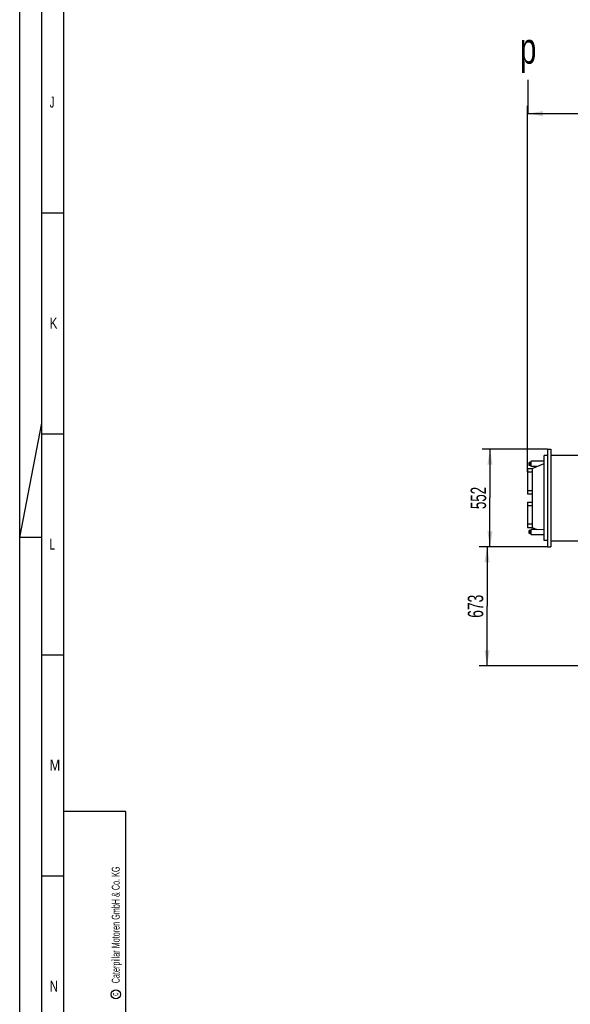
# Model space of a CAD drawing. Header units: millimetres. Extents: x 0 to 1189, y 0 to 841.
# Tile 17 of 131: x 0 to 124, y 191 to 414. Entities that reach past the tile are written whole.
import ezdxf
from ezdxf.enums import TextEntityAlignment as Align

# ---------------------------------------------------------------- set-up
doc = ezdxf.new("R2010")
doc.units = ezdxf.units.MM
doc.header["$LTSCALE"] = 65.395
doc.linetypes.add('PHANTOM', pattern=[0.8, 0.45, -0.05, 0.1, -0.05, 0.1, -0.05])
doc.layers.get('0').update_dxf_attribs({"linetype": 'CONTINUOUS'})
for name, color, linetype in [('0006_418000_29_SIMPLE1_T1_X_PBL571', 7, 'CONTINUOUS'), ('0006_418000_29_SIMPLE1_T2_X_PBL496', 7, 'CONTINUOUS'), ('0006_418000_29_SIMPLE1_X_ABL495', 7, 'CONTINUOUS'), ('rechts_3_VBL489', 7, 'CONTINUOUS')]:
    doc.layers.add(name, color=color, linetype=linetype)
doc.styles.get("Standard").update_dxf_attribs({"font": 'txt', "width": 0.6})
doc.styles.add('TEXTSTYLE_2', font='txt')
doc.dimstyles.new('DIMSTYLE_2', dxfattribs={"dimtxt": 3.5, "dimasz": 3.5, "dimexe": 1.8, "dimexo": 0, "dimgap": 0.875, "dimtad": 1, "dimlfac": 25, "dimdsep": 46, "dimtxsty": 'Standard', "dimblk": '_FILLED', "dimblk1": '_FILLED', "dimblk2": '_FILLED', "dimcen": 0.09, "dimadec": 0, "dimazin": 0, "dimtp": 2, "dimtm": 2, "dimtfac": 1, "dimtofl": 0, "dimtmove": 0, "dimatfit": 3, "dimldrblk": '_FILLED', "dimfxl": 1, "dimtolj": 1, "dimarcsym": 0})
doc.dimstyles.new('DIMSTYLE_5', dxfattribs={"dimtxt": 3.5, "dimasz": 3.5, "dimexe": 1.8, "dimexo": 0, "dimgap": 0.875, "dimtad": 1, "dimlfac": 25, "dimdsep": 46, "dimtxsty": 'Standard', "dimblk": '_FILLED', "dimblk1": '_FILLED', "dimblk2": '_FILLED', "dimcen": 0.09, "dimadec": 0, "dimazin": 0, "dimtp": 0.8, "dimtm": 0.8, "dimtfac": 1, "dimtofl": 0, "dimtmove": 0, "dimatfit": 3, "dimldrblk": '_FILLED', "dimfxl": 1, "dimtolj": 1, "dimarcsym": 0})

# ---------------------------------------------------------------- blocks, each defined once
blk = doc.blocks.new('_FILLED')
at = {"color": 0, "linetype": 'ByBlock'}
blk.add_solid([(0, 0), (-1, 0.167), (-1, -0.167)], dxfattribs=at)
blk = doc.blocks.new('*D33')
at = {"color": 2, "linetype": 'Continuous'}
for p, q in [((119.28, 294.92), (103.85, 294.92)), ((105.65, 294.92), (105.65, 281.46)), ((105.65, 268), (105.65, 281.46)), ((171.19, 268), (103.85, 268))]:
    blk.add_line(p, q, dxfattribs=at)
at = {"color": 2, "linetype": 'Continuous', "xscale": 3.5, "yscale": 3.5, "zscale": 3.5}
for p, rotation in [((105.65, 294.92), 90), ((105.65, 268), 270)]:
    blk.add_blockref('_FILLED', p, dxfattribs=dict(at, rotation=rotation))
at = {"color": 2, "linetype": 'Continuous', "width": 0.666667}
blk.add_text('673', height=3.5, rotation=90, dxfattribs=at).set_placement((104.78, 281.46), align=Align.CENTER)
blk = doc.blocks.new('*D34')
at = {"color": 2, "linetype": 'Continuous'}
for p, q in [((119.28, 317), (104.5, 317)), ((106.3, 317), (106.3, 305.96)), ((106.3, 294.92), (106.3, 305.96)), ((119.28, 294.92), (104.5, 294.92))]:
    blk.add_line(p, q, dxfattribs=at)
at = {"color": 2, "linetype": 'Continuous', "xscale": 3.5, "yscale": 3.5, "zscale": 3.5}
for p, rotation in [((106.3, 317), 90), ((106.3, 294.92), 270)]:
    blk.add_blockref('_FILLED', p, dxfattribs=dict(at, rotation=rotation))
at = {"color": 2, "linetype": 'Continuous', "width": 0.642857}
blk.add_text('552', height=3.5, rotation=90, dxfattribs=at).set_placement((105.43, 305.96), align=Align.CENTER)
blk = doc.blocks.new('*D35')
at = {"color": 2, "linetype": 'Continuous'}
for p, q in [((114.8, 311.84), (114.8, 394.71)), ((200, 363.93), (200, 394.71)), ((114.8, 392.91), (157.4, 392.91)), ((200, 392.91), (157.4, 392.91))]:
    blk.add_line(p, q, dxfattribs=at)
at = {"color": 2, "linetype": 'Continuous', "xscale": 3.5, "yscale": 3.5, "zscale": 3.5, "rotation": 180}
blk.add_blockref('_FILLED', (114.8, 392.91), dxfattribs=at)
at = {"color": 2, "linetype": 'Continuous', "xscale": 3.5, "yscale": 3.5, "zscale": 3.5}
blk.add_blockref('_FILLED', (200, 392.91), dxfattribs=at)
at = {"color": 2, "linetype": 'Continuous', "width": 0.619048}
blk.add_text('2130', height=3.5, dxfattribs=at).set_placement((157.4, 393.79), align=Align.CENTER)
blk = doc.blocks.new('0006_418000_29_SIMPLE1_T2_X_PBL496', base_point=(117.44, 305.96))
at = {"layer": '0006_418000_29_SIMPLE1_T2_X_PBL496', "color": 8, "linetype": 'PHANTOM'}
for p, q in [((119.28, 317), (119.28, 294.92)), ((119.28, 317), (120.08, 317)), ((120.08, 317), (120.08, 294.92)), ((115.6, 313.08), (115.6, 314.28)), ((118.52, 314.28), (115.6, 314.28)), ((118.52, 296.32), (118.52, 315.6)), ((119.28, 315.6), (118.52, 315.6)), ((114.8, 312.64), (114.8, 306.88)), ((114.8, 312.64), (115.8, 312.64)), ((115.15, 313.34), (115.15, 314.02)), ((115.6, 314.02), (115.15, 314.02)), ((115.6, 313.85), (115.15, 313.85)), ((115.6, 313.51), (115.15, 313.51)), ((115.6, 313.34), (115.15, 313.34)), ((116.86, 313.08), (115.6, 313.08)), ((115.8, 312.64), (118.52, 313.76)), ((115.8, 312.64), (115.8, 299.28)), ((114.8, 311.84), (115.8, 311.84)), ((114.8, 307.68), (115.8, 307.68)), ((114.8, 306.88), (115.8, 306.88)), ((114.8, 305.04), (114.8, 299.28)), ((114.8, 305.04), (115.8, 305.04)), ((114.8, 304.24), (115.8, 304.24)), ((114.8, 300.08), (115.8, 300.08)), ((114.8, 299.28), (115.8, 299.28)), ((115.15, 297.9), (115.15, 298.58)), ((115.6, 298.58), (115.15, 298.58)), ((115.6, 297.64), (115.6, 298.84)), ((116.86, 298.84), (115.6, 298.84)), ((115.8, 299.28), (116.93, 298.81)), ((118.52, 298.76), (116.93, 298.81)), ((115.6, 298.41), (115.15, 298.41)), ((115.6, 298.07), (115.15, 298.07)), ((115.6, 297.9), (115.15, 297.9)), ((118.52, 297.64), (115.6, 297.64)), ((119.28, 296.32), (118.52, 296.32)), ((119.28, 294.92), (120.08, 294.92))]:
    blk.add_line(p, q, dxfattribs=at)
blk = doc.blocks.new('0006_418000_29_SIMPLE1_T1_X_PBL571', base_point=(140.74, 305.96))
at = {"layer": '0006_418000_29_SIMPLE1_T1_X_PBL571', "color": 8, "linetype": 'PHANTOM'}
for p, q in [((120.08, 315.68), (155.59, 315.68)), ((120.08, 296.24), (156.64, 296.24)), ((160.08, 296.24), (161.4, 296.24))]:
    blk.add_line(p, q, dxfattribs=at)
blk = doc.blocks.new('0006_418000_29_SIMPLE1_X_ABL495', base_point=(138.1, 305.96))
at = {"layer": '0006_418000_29_SIMPLE1_T1_X_PBL571'}
blk.add_blockref('0006_418000_29_SIMPLE1_T1_X_PBL571', (140.74, 305.96), dxfattribs=at)
at = {"layer": '0006_418000_29_SIMPLE1_T2_X_PBL496'}
blk.add_blockref('0006_418000_29_SIMPLE1_T2_X_PBL496', (117.44, 305.96), dxfattribs=at)
blk = doc.blocks.new('RECHTS_3_VBL489', base_point=(179.93, 299.64))
at = {"layer": '0006_418000_29_SIMPLE1_X_ABL495'}
blk.add_blockref('0006_418000_29_SIMPLE1_X_ABL495', (138.1, 305.96), dxfattribs=at)

msp = doc.modelspace()

# ---------------------------------------------------------------- linework, layer by layer
at = {"color": 5, "linetype": 'Continuous'}
for p, q in [((0, 0), (0, 841)), ((10, 10), (10, 831)), ((5, 370.5), (10, 370.5)), ((0, 297), (5, 322.90476)), ((5, 320.5), (10, 320.5)), ((5, 297), (0, 297)), ((5, 270.5), (10, 270.5)), ((24, 235), (10, 235)), ((24.03169, 10.02791), (24, 235)), ((5, 220.5), (10, 220.5))]:
    msp.add_line(p, q, dxfattribs=at)
at = {"color": 6, "linetype": 'Continuous'}
msp.add_line((5, 5), (5, 836), dxfattribs=at)
at = {"color": 7, "linetype": 'Continuous'}
msp.add_line((114.82972, 400.58703), (114.84417, 392.76662), dxfattribs=at)
at = {"color": 5, "linetype": 'Continuous'}
msp.add_circle((21.73087, 193.65021), 1.02756, dxfattribs=at)

# ---------------------------------------------------------------- block references
at = {"layer": 'rechts_3_VBL489'}
msp.add_blockref('RECHTS_3_VBL489', (179.93, 299.64), dxfattribs=at)

# ---------------------------------------------------------------- texts
at = {"color": 2, "linetype": 'Continuous', "width": 0.714286}
msp.add_text('p', height=7, dxfattribs=at).set_placement((113.06994, 404.21533))
at = {"color": 5, "linetype": 'Continuous', "style": 'TEXTSTYLE_2'}
for s, width, p in [('J', 0.642857, (6.77091, 394.271)), ('K', 0.785714, (6.77091, 344.271)), ('L', 0.642857, (6.77091, 294.271)), ('M', 0.857143, (6.77091, 244.271)), ('N', 0.785714, (6.77091, 194.271))]:
    msp.add_text(s, height=2.50001, dxfattribs=dict(at, width=width)).set_placement(p)
for s, height, width, p in [('Caterpillar Motoren GmbH & Co. KG', 1.8, 0.62482, (22.60443, 196.16476)), ('c', 1.6, 0.547619, (22.30005, 193.32223))]:
    msp.add_text(s, height=height, rotation=90, dxfattribs=dict(at, width=width)).set_placement(p)

# ---------------------------------------------------------------- dimensions: what is measured, and where the dimension line sits
at = {"color": 2, "linetype": 'Continuous'}
for base, p1, p2, angle, dimstyle, picture, middle in [((114.8, 392.91368), (200, 363.93332), (114.8, 311.84), 180, 'DIMSTYLE_2', '*D35', (157.06666, 392.91368)), ((106.30158, 317), (119.28, 294.92), (119.28, 317), 90, 'DIMSTYLE_5', '*D34', (106.30158, 305.62667)), ((105.6544, 294.92), (171.18603, 268), (119.28, 294.92), 90, 'DIMSTYLE_5', '*D33', (105.6544, 281.12667))]:
    dim = msp.add_linear_dim(base=base, p1=p1, p2=p2, angle=angle, dimstyle=dimstyle, dxfattribs=at)
    dim.commit()
    dim.dimension.update_dxf_attribs({"geometry": picture, "text_midpoint": middle, "dimtype": 160})

doc.saveas('drawing.dxf')
